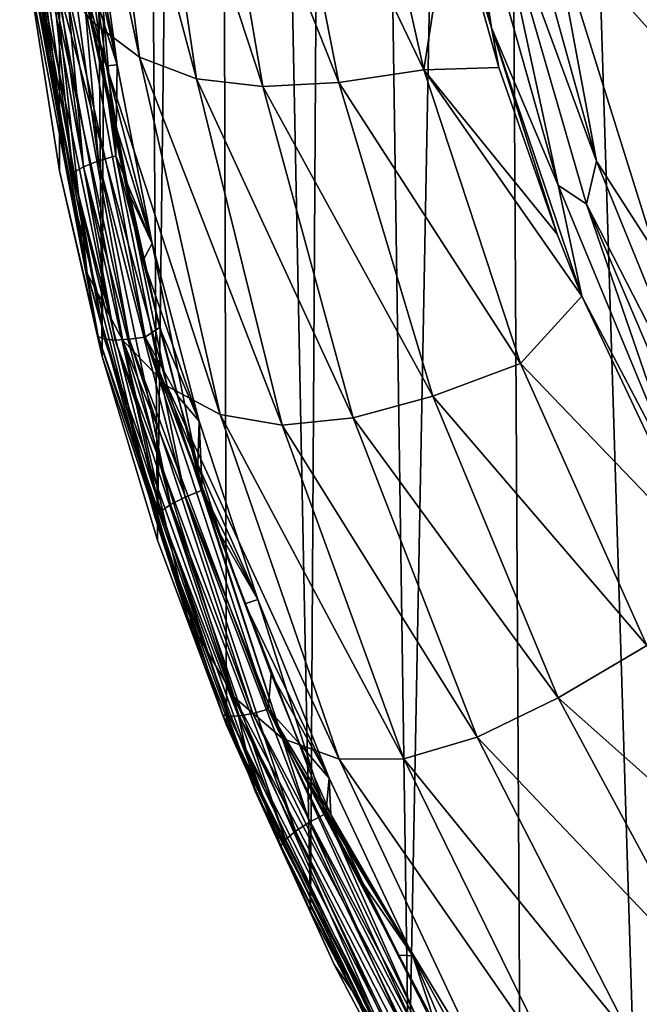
# Model space of a CAD drawing. Header units: metres. Extents: x -25 to 70, y -236 to 25.
# Tile 3 of 256: x -15.19 to -12.41, y -227.61 to -223.2. Entities that reach past the tile are written whole.
import ezdxf

# ---------------------------------------------------------------- set-up
doc = ezdxf.new("R2010")
doc.units = ezdxf.units.M
doc.layers.add('solid_10481002', color=7, linetype='CONTINUOUS')

msp = doc.modelspace()

# ---------------------------------------------------------------- linework, layer by layer
at = {"layer": 'solid_10481002'}
for points in [[(-15.146396, -222.981125, 239.850632), (-15.006776, -223.872879, 240.072968), (-15.02131, -202.789551, 324.255402)], [(-14.816051, -224.70607, 240.280701), (-14.734188, -203.998199, 324.556763), (-15.02131, -202.789551, 324.255402)], [(-15.006776, -223.872879, 240.072968), (-14.816051, -224.70607, 240.280701), (-15.02131, -202.789551, 324.255402)], [(-14.816051, -224.70607, 240.280701), (-14.568274, -225.528992, 240.48587), (-14.734188, -203.998199, 324.556763)], [(-14.568274, -225.528992, 240.48587), (-14.317437, -205.210587, 324.859039), (-14.734188, -203.998199, 324.556763)], [(-14.568274, -225.528992, 240.48587), (-14.257565, -226.358765, 240.692749), (-14.317437, -205.210587, 324.859039)], [(-13.881758, -227.193405, 240.900833), (-13.756955, -206.443329, 325.166382), (-14.317437, -205.210587, 324.859039)], [(-14.257565, -226.358765, 240.692749), (-13.881758, -227.193405, 240.900833), (-14.317437, -205.210587, 324.859039)], [(-13.881758, -227.193405, 240.900833), (-13.441059, -228.025436, 241.108276), (-13.756955, -206.443329, 325.166382)], [(-13.441059, -228.025436, 241.108276), (-13.057509, -207.662598, 325.470337), (-13.756955, -206.443329, 325.166382)], [(-13.441059, -228.025436, 241.108276), (-12.936631, -228.847519, 241.313217), (-13.057509, -207.662598, 325.470337)], [(-12.376858, -229.643524, 241.511673), (-12.234289, -208.832962, 325.762115), (-13.057509, -207.662598, 325.470337)], [(-12.936631, -228.847519, 241.313217), (-12.376858, -229.643524, 241.511673), (-13.057509, -207.662598, 325.470337)], [(-14.8619, -223.204056, 237.17894), (-15.031956, -222.984314, 238.201675), (-15.172304, -221.307938, 237.806763)], [(-15.036938, -221.538101, 236.809204), (-14.8619, -223.204056, 237.17894), (-15.172304, -221.307938, 237.806763)], [(-14.649243, -223.364029, 236.15332), (-14.8619, -223.204056, 237.17894), (-15.036938, -221.538101, 236.809204)], [(-14.855756, -221.72644, 235.811249), (-14.649243, -223.364029, 236.15332), (-15.036938, -221.538101, 236.809204)], [(-14.393595, -223.460907, 235.143707), (-14.649243, -223.364029, 236.15332), (-14.855756, -221.72644, 235.811249)], [(-14.628662, -221.870392, 234.826996), (-14.393595, -223.460907, 235.143707), (-14.855756, -221.72644, 235.811249)], [(-14.094948, -223.494919, 234.167374), (-14.393595, -223.460907, 235.143707), (-14.628662, -221.870392, 234.826996)], [(-14.355838, -221.969864, 233.869415), (-14.094948, -223.494919, 234.167374), (-14.628662, -221.870392, 234.826996)], [(-13.754471, -223.477127, 233.236588), (-14.094948, -223.494919, 234.167374), (-14.355838, -221.969864, 233.869415)], [(-14.038303, -222.032501, 232.947876), (-13.754471, -223.477127, 233.236588), (-14.355838, -221.969864, 233.869415)], [(-14.038303, -222.032501, 232.947876), (-13.677246, -222.067398, 232.071091), (-13.373559, -223.4207, 232.36264)], [(-14.038303, -222.032501, 232.947876), (-13.373559, -223.4207, 232.36264), (-13.754471, -223.477127, 233.236588)], [(-13.356532, -221.998077, 231.365204), (-13.070198, -223.232269, 231.672836), (-13.252527, -222.64003, 231.572647)], [(-13.180418, -222.487122, 231.401627), (-13.070198, -223.232269, 231.672836), (-13.356532, -221.998077, 231.365204)], [(-13.373559, -223.4207, 232.36264), (-13.677246, -222.067398, 232.071091), (-13.252527, -222.64003, 231.572647)], [(-15.045434, -222.287384, 239.322281), (-15.114294, -222.3069, 239.267273), (-14.899791, -223.854416, 239.653122)], [(-14.831944, -223.827805, 239.706345), (-14.966733, -222.272964, 239.353516), (-15.045434, -222.287384, 239.322281)], [(-14.831944, -223.827805, 239.706345), (-15.045434, -222.287384, 239.322281), (-14.899791, -223.854416, 239.653122)], [(-14.966733, -222.272964, 239.353516), (-14.754372, -223.805283, 239.735565), (-14.862372, -222.55426, 239.434937)], [(-14.831944, -223.827805, 239.706345), (-14.754372, -223.805283, 239.735565), (-14.966733, -222.272964, 239.353516)], [(-15.162688, -222.329056, 239.194748), (-15.186045, -222.350952, 239.114822), (-14.970506, -223.905869, 239.502518)], [(-15.114294, -222.3069, 239.267273), (-15.162688, -222.329056, 239.194748), (-14.947485, -223.881561, 239.581848)], [(-14.947485, -223.881561, 239.581848), (-15.162688, -222.329056, 239.194748), (-14.970506, -223.905869, 239.502518)], [(-14.899791, -223.854416, 239.653122), (-15.114294, -222.3069, 239.267273), (-14.947485, -223.881561, 239.581848)], [(-14.970506, -223.905869, 239.502518), (-15.186045, -222.350952, 239.114822), (-15.15418, -222.713654, 239.133835)], [(-13.06896, -222.550522, 231.352356), (-12.988182, -222.421829, 231.280884), (-12.598263, -223.828979, 231.631729)], [(-12.598263, -223.828979, 231.631729), (-12.988182, -222.421829, 231.280884), (-12.799149, -222.753937, 231.351044)], [(-13.180418, -222.487122, 231.401627), (-12.770857, -223.937973, 231.763336), (-13.070198, -223.232269, 231.672836)], [(-13.06896, -222.550522, 231.352356), (-12.770857, -223.937973, 231.763336), (-13.180418, -222.487122, 231.401627)], [(-14.862372, -222.55426, 239.434937), (-14.749387, -223.397141, 239.645096), (-14.891112, -222.621841, 239.451782)], [(-14.754372, -223.805283, 239.735565), (-14.749387, -223.397141, 239.645096), (-14.862372, -222.55426, 239.434937)], [(-13.06896, -222.550522, 231.352356), (-12.598263, -223.828979, 231.631729), (-12.642798, -224.021881, 231.719208)], [(-13.06896, -222.550522, 231.352356), (-12.642798, -224.021881, 231.719208), (-12.770857, -223.937973, 231.763336)], [(-12.156343, -222.555222, 231.301514), (-11.669592, -224.009705, 231.664169), (-12.799149, -222.753937, 231.351044)], [(-14.749387, -223.397141, 239.645096), (-14.865925, -222.869278, 239.513489), (-14.891112, -222.621841, 239.451782)], [(-13.373559, -223.4207, 232.36264), (-13.252527, -222.64003, 231.572647), (-13.03651, -223.409256, 231.744324)], [(-13.070198, -223.232269, 231.672836), (-13.03651, -223.409256, 231.744324), (-13.252527, -222.64003, 231.572647)], [(-15.031956, -222.984314, 238.201675), (-14.883887, -224.333466, 239.531235), (-15.15418, -222.713654, 239.133835)], [(-14.970506, -223.905869, 239.502518), (-15.15418, -222.713654, 239.133835), (-14.883887, -224.333466, 239.531235)], [(-11.669592, -224.009705, 231.664169), (-12.332874, -224.243408, 231.722427), (-12.799149, -222.753937, 231.351044)], [(-12.598263, -223.828979, 231.631729), (-12.799149, -222.753937, 231.351044), (-12.332874, -224.243408, 231.722427)], [(-14.834587, -224.616592, 240.1828), (-15.146396, -222.981125, 239.850632), (-15.153068, -222.862946, 239.745575)], [(-15.153068, -222.862946, 239.745575), (-15.123926, -222.877686, 239.673416), (-14.806138, -224.627548, 240.109711)], [(-14.834587, -224.616592, 240.1828), (-15.153068, -222.862946, 239.745575), (-14.806138, -224.627548, 240.109711)], [(-14.749387, -223.397141, 239.645096), (-14.834586, -223.13002, 239.578491), (-14.865925, -222.869278, 239.513489)], [(-15.123926, -222.877686, 239.673416), (-15.074567, -222.888336, 239.608612), (-14.757951, -224.631775, 240.043304)], [(-14.806138, -224.627548, 240.109711), (-15.123926, -222.877686, 239.673416), (-14.757951, -224.631775, 240.043304)], [(-15.074567, -222.888336, 239.608612), (-15.009412, -222.893478, 239.558838), (-14.694343, -224.628448, 239.991425)], [(-14.757951, -224.631775, 240.043304), (-15.074567, -222.888336, 239.608612), (-14.694343, -224.628448, 239.991425)], [(-15.009412, -222.893478, 239.558838), (-14.936244, -222.892853, 239.52861), (-14.622911, -224.618317, 239.958817)], [(-14.694343, -224.628448, 239.991425), (-15.009412, -222.893478, 239.558838), (-14.622911, -224.618317, 239.958817)], [(-14.559427, -224.575256, 239.938828), (-14.622911, -224.618317, 239.958817), (-14.936244, -222.892853, 239.52861)], [(-14.631833, -224.273163, 239.86351), (-14.559427, -224.575256, 239.938828), (-14.936244, -222.892853, 239.52861)], [(-14.695295, -223.976074, 239.789429), (-14.631833, -224.273163, 239.86351), (-14.936244, -222.892853, 239.52861)], [(-14.750038, -223.685455, 239.71698), (-14.695295, -223.976074, 239.789429), (-14.936244, -222.892853, 239.52861)], [(-14.796288, -223.402649, 239.646469), (-14.750038, -223.685455, 239.71698), (-14.936244, -222.892853, 239.52861)], [(-14.834586, -223.13002, 239.578491), (-14.796288, -223.402649, 239.646469), (-14.936244, -222.892853, 239.52861)], [(-14.834587, -224.616592, 240.1828), (-15.006776, -223.872879, 240.072968), (-15.146396, -222.981125, 239.850632)], [(-15.031956, -222.984314, 238.201675), (-14.723341, -224.633774, 238.590805), (-14.883887, -224.333466, 239.531235)], [(-14.5247, -224.837982, 237.543442), (-14.723341, -224.633774, 238.590805), (-15.031956, -222.984314, 238.201675)], [(-14.8619, -223.204056, 237.17894), (-14.5247, -224.837982, 237.543442), (-15.031956, -222.984314, 238.201675)], [(-14.749387, -223.397141, 239.645096), (-14.796288, -223.402649, 239.646469), (-14.834586, -223.13002, 239.578491)], [(-14.28668, -224.96582, 236.491226), (-14.5247, -224.837982, 237.543442), (-14.8619, -223.204056, 237.17894)], [(-14.649243, -223.364029, 236.15332), (-14.28668, -224.96582, 236.491226), (-14.8619, -223.204056, 237.17894)], [(-13.070198, -223.232269, 231.672836), (-12.775395, -224.156754, 231.91066), (-13.03651, -223.409256, 231.744324)], [(-13.070198, -223.232269, 231.672836), (-12.664356, -224.435486, 231.972687), (-12.775395, -224.156754, 231.91066)], [(-12.770857, -223.937973, 231.763336), (-12.664356, -224.435486, 231.972687), (-13.070198, -223.232269, 231.672836)], [(-14.749387, -223.397141, 239.645096), (-14.590991, -224.198639, 239.844925), (-14.796288, -223.402649, 239.646469)], [(-14.590991, -224.198639, 239.844925), (-14.750038, -223.685455, 239.71698), (-14.796288, -223.402649, 239.646469)], [(-14.754372, -223.805283, 239.735565), (-14.590991, -224.198639, 239.844925), (-14.749387, -223.397141, 239.645096)], [(-14.008645, -225.013397, 235.457214), (-14.28668, -224.96582, 236.491226), (-14.649243, -223.364029, 236.15332)], [(-14.393595, -223.460907, 235.143707), (-14.008645, -225.013397, 235.457214), (-14.649243, -223.364029, 236.15332)], [(-13.754471, -223.477127, 233.236588), (-13.373559, -223.4207, 232.36264), (-12.938849, -224.736526, 232.648773)], [(-13.373559, -223.4207, 232.36264), (-13.03651, -223.409256, 231.744324), (-12.775395, -224.156754, 231.91066)], [(-13.373559, -223.4207, 232.36264), (-12.775395, -224.156754, 231.91066), (-12.664356, -224.435486, 231.972687)], [(-12.938849, -224.736526, 232.648773), (-13.373559, -223.4207, 232.36264), (-12.664356, -224.435486, 231.972687)], [(-13.690429, -224.981262, 234.462448), (-14.008645, -225.013397, 235.457214), (-14.393595, -223.460907, 235.143707)], [(-14.094948, -223.494919, 234.167374), (-13.690429, -224.981262, 234.462448), (-14.393595, -223.460907, 235.143707)], [(-13.754471, -223.477127, 233.236588), (-13.33331, -224.883423, 233.521774), (-14.094948, -223.494919, 234.167374)], [(-13.754471, -223.477127, 233.236588), (-12.938849, -224.736526, 232.648773), (-13.33331, -224.883423, 233.521774)], [(-13.33331, -224.883423, 233.521774), (-13.690429, -224.981262, 234.462448), (-14.094948, -223.494919, 234.167374)], [(-14.590991, -224.198639, 239.844925), (-14.695295, -223.976074, 239.789429), (-14.750038, -223.685455, 239.71698)], [(-14.831944, -223.827805, 239.706345), (-14.899791, -223.854416, 239.653122), (-14.508972, -225.369888, 240.030975)], [(-14.443035, -225.335953, 240.082367), (-14.754372, -223.805283, 239.735565), (-14.831944, -223.827805, 239.706345)], [(-14.443035, -225.335953, 240.082367), (-14.831944, -223.827805, 239.706345), (-14.508972, -225.369888, 240.030975)], [(-14.754372, -223.805283, 239.735565), (-14.367615, -225.305023, 240.109497), (-14.590991, -224.198639, 239.844925)], [(-14.443035, -225.335953, 240.082367), (-14.367615, -225.305023, 240.109497), (-14.754372, -223.805283, 239.735565)], [(-12.642798, -224.021881, 231.719208), (-12.598263, -223.828979, 231.631729), (-12.046414, -225.185104, 231.969864)], [(-12.046414, -225.185104, 231.969864), (-12.598263, -223.828979, 231.631729), (-12.332874, -224.243408, 231.722427)], [(-14.834587, -224.616592, 240.1828), (-14.816051, -224.70607, 240.280701), (-15.006776, -223.872879, 240.072968)], [(-14.947485, -223.881561, 239.581848), (-14.970506, -223.905869, 239.502518), (-14.577717, -225.428986, 239.882278)], [(-14.899791, -223.854416, 239.653122), (-14.947485, -223.881561, 239.581848), (-14.555338, -225.402191, 239.960983)], [(-14.555338, -225.402191, 239.960983), (-14.947485, -223.881561, 239.581848), (-14.577717, -225.428986, 239.882278)], [(-14.508972, -225.369888, 240.030975), (-14.899791, -223.854416, 239.653122), (-14.555338, -225.402191, 239.960983)], [(-14.577717, -225.428986, 239.882278), (-14.970506, -223.905869, 239.502518), (-14.883887, -224.333466, 239.531235)], [(-14.590991, -224.198639, 239.844925), (-14.631833, -224.273163, 239.86351), (-14.695295, -223.976074, 239.789429)], [(-12.770857, -223.937973, 231.763336), (-12.191208, -225.334839, 232.111603), (-12.664356, -224.435486, 231.972687)], [(-12.642798, -224.021881, 231.719208), (-12.191208, -225.334839, 232.111603), (-12.770857, -223.937973, 231.763336)], [(-12.642798, -224.021881, 231.719208), (-12.046414, -225.185104, 231.969864), (-12.04011, -225.435333, 232.07164)], [(-12.642798, -224.021881, 231.719208), (-12.04011, -225.435333, 232.07164), (-12.191208, -225.334839, 232.111603)], [(-14.590991, -224.198639, 239.844925), (-14.381538, -224.995178, 240.043533), (-14.631833, -224.273163, 239.86351)], [(-14.367615, -225.305023, 240.109497), (-14.381538, -224.995178, 240.043533), (-14.590991, -224.198639, 239.844925)], [(-14.381538, -224.995178, 240.043533), (-14.559427, -224.575256, 239.938828), (-14.631833, -224.273163, 239.86351)], [(-14.723341, -224.633774, 238.590805), (-14.431922, -225.879089, 239.913727), (-14.883887, -224.333466, 239.531235)], [(-14.577717, -225.428986, 239.882278), (-14.883887, -224.333466, 239.531235), (-14.431922, -225.879089, 239.913727)], [(-12.938849, -224.736526, 232.648773), (-12.664356, -224.435486, 231.972687), (-12.116221, -225.595184, 232.231293)], [(-12.191208, -225.334839, 232.111603), (-12.116221, -225.595184, 232.231293), (-12.664356, -224.435486, 231.972687)], [(-14.559427, -224.575256, 239.938828), (-14.47774, -224.881226, 240.015121), (-14.622911, -224.618317, 239.958817)], [(-14.381538, -224.995178, 240.043533), (-14.47774, -224.881226, 240.015121), (-14.559427, -224.575256, 239.938828)], [(-14.274253, -226.311798, 240.605469), (-14.816051, -224.70607, 240.280701), (-14.834587, -224.616592, 240.1828)], [(-14.834587, -224.616592, 240.1828), (-14.806138, -224.627548, 240.109711), (-14.246982, -226.319168, 240.531479)], [(-14.274253, -226.311798, 240.605469), (-14.834587, -224.616592, 240.1828), (-14.246982, -226.319168, 240.531479)], [(-14.806138, -224.627548, 240.109711), (-14.757951, -224.631775, 240.043304), (-14.200792, -226.317337, 240.463547)], [(-14.246982, -226.319168, 240.531479), (-14.806138, -224.627548, 240.109711), (-14.200792, -226.317337, 240.463547)], [(-14.757951, -224.631775, 240.043304), (-14.694343, -224.628448, 239.991425), (-14.13982, -226.306, 240.409683)], [(-14.200792, -226.317337, 240.463547), (-14.757951, -224.631775, 240.043304), (-14.13982, -226.306, 240.409683)], [(-14.723341, -224.633774, 238.590805), (-14.223846, -226.233215, 238.96846), (-14.431922, -225.879089, 239.913727)], [(-14.006379, -226.418335, 237.897385), (-14.223846, -226.233215, 238.96846), (-14.723341, -224.633774, 238.590805)], [(-14.5247, -224.837982, 237.543442), (-14.006379, -226.418335, 237.897385), (-14.723341, -224.633774, 238.590805)], [(-14.694343, -224.628448, 239.991425), (-14.622911, -224.618317, 239.958817), (-14.071349, -226.28688, 240.374832)], [(-14.13982, -226.306, 240.409683), (-14.694343, -224.628448, 239.991425), (-14.071349, -226.28688, 240.374832)], [(-14.057402, -226.128616, 240.326126), (-14.071349, -226.28688, 240.374832), (-14.622911, -224.618317, 239.958817)], [(-14.176562, -225.814545, 240.247818), (-14.057402, -226.128616, 240.326126), (-14.622911, -224.618317, 239.958817)], [(-14.286314, -225.501678, 240.169815), (-14.176562, -225.814545, 240.247818), (-14.622911, -224.618317, 239.958817)], [(-14.386719, -225.190277, 240.092178), (-14.286314, -225.501678, 240.169815), (-14.622911, -224.618317, 239.958817)], [(-14.47774, -224.881226, 240.015121), (-14.386719, -225.190277, 240.092178), (-14.622911, -224.618317, 239.958817)], [(-14.274253, -226.311798, 240.605469), (-14.568274, -225.528992, 240.48587), (-14.816051, -224.70607, 240.280701)], [(-13.33331, -224.883423, 233.521774), (-12.938849, -224.736526, 232.648773), (-12.372443, -226.001251, 232.926117)], [(-12.372443, -226.001251, 232.926117), (-12.938849, -224.736526, 232.648773), (-12.116221, -225.595184, 232.231293)], [(-13.752767, -226.511871, 236.820023), (-14.006379, -226.418335, 237.897385), (-14.5247, -224.837982, 237.543442)], [(-14.28668, -224.96582, 236.491226), (-13.752767, -226.511871, 236.820023), (-14.5247, -224.837982, 237.543442)], [(-14.381538, -224.995178, 240.043533), (-14.386719, -225.190277, 240.092178), (-14.47774, -224.881226, 240.015121)], [(-13.33331, -224.883423, 233.521774), (-12.770492, -226.236191, 233.799667), (-13.690429, -224.981262, 234.462448)], [(-13.33331, -224.883423, 233.521774), (-12.372443, -226.001251, 232.926117), (-12.770492, -226.236191, 233.799667)], [(-13.462172, -226.509537, 235.76297), (-13.752767, -226.511871, 236.820023), (-14.28668, -224.96582, 236.491226)], [(-14.008645, -225.013397, 235.457214), (-13.462172, -226.509537, 235.76297), (-14.28668, -224.96582, 236.491226)], [(-13.690429, -224.981262, 234.462448), (-13.134294, -226.412125, 234.750504), (-14.008645, -225.013397, 235.457214)], [(-12.770492, -226.236191, 233.799667), (-13.134294, -226.412125, 234.750504), (-13.690429, -224.981262, 234.462448)], [(-14.381538, -224.995178, 240.043533), (-14.117646, -225.794601, 240.242844), (-14.386719, -225.190277, 240.092178)], [(-14.367615, -225.305023, 240.109497), (-14.117646, -225.794601, 240.242844), (-14.381538, -224.995178, 240.043533)], [(-13.134294, -226.412125, 234.750504), (-13.462172, -226.509537, 235.76297), (-14.008645, -225.013397, 235.457214)], [(-14.117646, -225.794601, 240.242844), (-14.286314, -225.501678, 240.169815), (-14.386719, -225.190277, 240.092178)], [(-14.443035, -225.335953, 240.082367), (-14.508972, -225.369888, 240.030975), (-13.949105, -226.833969, 240.396027)], [(-13.885748, -226.793335, 240.445724), (-14.367615, -225.305023, 240.109497), (-14.443035, -225.335953, 240.082367)], [(-13.885748, -226.793335, 240.445724), (-14.443035, -225.335953, 240.082367), (-13.949105, -226.833969, 240.396027)], [(-14.367615, -225.305023, 240.109497), (-13.81325, -226.75473, 240.470963), (-14.117646, -225.794601, 240.242844)], [(-13.885748, -226.793335, 240.445724), (-13.81325, -226.75473, 240.470963), (-14.367615, -225.305023, 240.109497)], [(-14.508972, -225.369888, 240.030975), (-14.555338, -225.402191, 239.960983), (-13.99367, -226.870987, 240.327225)], [(-13.949105, -226.833969, 240.396027), (-14.508972, -225.369888, 240.030975), (-13.99367, -226.870987, 240.327225)], [(-14.555338, -225.402191, 239.960983), (-14.577717, -225.428986, 239.882278), (-14.01518, -226.90007, 240.249084)], [(-14.577717, -225.428986, 239.882278), (-14.431922, -225.879089, 239.913727), (-14.128753, -226.657578, 240.107346)], [(-14.01518, -226.90007, 240.249084), (-14.577717, -225.428986, 239.882278), (-14.128753, -226.657578, 240.107346)], [(-13.99367, -226.870987, 240.327225), (-14.555338, -225.402191, 239.960983), (-14.01518, -226.90007, 240.249084)], [(-14.117646, -225.794601, 240.242844), (-14.176562, -225.814545, 240.247818), (-14.286314, -225.501678, 240.169815)], [(-14.274253, -226.311798, 240.605469), (-14.257565, -226.358765, 240.692749), (-14.568274, -225.528992, 240.48587)], [(-14.117646, -225.794601, 240.242844), (-13.797749, -226.596069, 240.442673), (-14.176562, -225.814545, 240.247818)], [(-13.797749, -226.596069, 240.442673), (-14.057402, -226.128616, 240.326126), (-14.176562, -225.814545, 240.247818)], [(-13.81325, -226.75473, 240.470963), (-13.797749, -226.596069, 240.442673), (-14.117646, -225.794601, 240.242844)], [(-14.223846, -226.233215, 238.96846), (-14.128753, -226.657578, 240.107346), (-14.431922, -225.879089, 239.913727)], [(-12.770492, -226.236191, 233.799667), (-12.372443, -226.001251, 232.926117), (-11.681774, -227.203156, 233.191742)], [(-14.057402, -226.128616, 240.326126), (-13.928782, -226.443619, 240.404663), (-14.071349, -226.28688, 240.374832)], [(-13.797749, -226.596069, 240.442673), (-13.928782, -226.443619, 240.404663), (-14.057402, -226.128616, 240.326126)], [(-14.223846, -226.233215, 238.96846), (-13.546875, -227.765045, 239.330276), (-14.128753, -226.657578, 240.107346)], [(-13.319345, -227.928513, 238.236664), (-13.546875, -227.765045, 239.330276), (-14.223846, -226.233215, 238.96846)], [(-14.006379, -226.418335, 237.897385), (-13.319345, -227.928513, 238.236664), (-14.223846, -226.233215, 238.96846)], [(-12.770492, -226.236191, 233.799667), (-12.074444, -227.522705, 234.067123), (-13.134294, -226.412125, 234.750504)], [(-12.770492, -226.236191, 233.799667), (-11.681774, -227.203156, 233.191742), (-12.074444, -227.522705, 234.067123)], [(-13.498465, -227.923233, 241.007233), (-14.257565, -226.358765, 240.692749), (-14.274253, -226.311798, 240.605469)], [(-14.274253, -226.311798, 240.605469), (-14.246982, -226.319168, 240.531479), (-13.4727, -227.927475, 240.932465)], [(-13.498465, -227.923233, 241.007233), (-14.274253, -226.311798, 240.605469), (-13.4727, -227.927475, 240.932465)], [(-14.246982, -226.319168, 240.531479), (-14.200792, -226.317337, 240.463547), (-13.429061, -227.920334, 240.86322)], [(-14.200792, -226.317337, 240.463547), (-14.13982, -226.306, 240.409683), (-13.371456, -227.901993, 240.807602)], [(-13.429061, -227.920334, 240.86322), (-14.200792, -226.317337, 240.463547), (-13.371456, -227.901993, 240.807602)], [(-14.13982, -226.306, 240.409683), (-14.071349, -226.28688, 240.374832), (-13.306767, -227.875, 240.770798)], [(-13.371456, -227.901993, 240.807602), (-14.13982, -226.306, 240.409683), (-13.306767, -227.875, 240.770798)], [(-13.318683, -227.705994, 240.719406), (-13.306767, -227.875, 240.770798), (-14.071349, -226.28688, 240.374832)], [(-13.485575, -227.390747, 240.640808), (-13.318683, -227.705994, 240.719406), (-14.071349, -226.28688, 240.374832)], [(-13.64289, -227.075012, 240.562088), (-13.485575, -227.390747, 240.640808), (-14.071349, -226.28688, 240.374832)], [(-13.790621, -226.759201, 240.483353), (-13.64289, -227.075012, 240.562088), (-14.071349, -226.28688, 240.374832)], [(-13.928782, -226.443619, 240.404663), (-13.790621, -226.759201, 240.483353), (-14.071349, -226.28688, 240.374832)], [(-13.498465, -227.923233, 241.007233), (-13.881758, -227.193405, 240.900833), (-14.257565, -226.358765, 240.692749)], [(-13.4727, -227.927475, 240.932465), (-14.246982, -226.319168, 240.531479), (-13.429061, -227.920334, 240.86322)], [(-13.058914, -227.986557, 237.135834), (-13.319345, -227.928513, 238.236664), (-14.006379, -226.418335, 237.897385)], [(-13.752767, -226.511871, 236.820023), (-13.058914, -227.986557, 237.135834), (-14.006379, -226.418335, 237.897385)], [(-13.797749, -226.596069, 240.442673), (-13.790621, -226.759201, 240.483353), (-13.928782, -226.443619, 240.404663)], [(-13.134294, -226.412125, 234.750504), (-12.435966, -227.773819, 235.028122), (-13.462172, -226.509537, 235.76297)], [(-12.074444, -227.522705, 234.067123), (-12.435966, -227.773819, 235.028122), (-13.134294, -226.412125, 234.750504)], [(-13.462172, -226.509537, 235.76297), (-12.76459, -227.934631, 236.057343), (-13.752767, -226.511871, 236.820023)], [(-12.76459, -227.934631, 236.057343), (-13.058914, -227.986557, 237.135834), (-13.752767, -226.511871, 236.820023)], [(-12.435966, -227.773819, 235.028122), (-12.76459, -227.934631, 236.057343), (-13.462172, -226.509537, 235.76297)], [(-13.81325, -226.75473, 240.470963), (-13.422558, -227.393433, 240.641479), (-13.797749, -226.596069, 240.442673)], [(-13.797749, -226.596069, 240.442673), (-13.422558, -227.393433, 240.641479), (-13.790621, -226.759201, 240.483353)], [(-13.546875, -227.765045, 239.330276), (-13.774887, -227.4319, 240.300446), (-14.128753, -226.657578, 240.107346)], [(-14.01518, -226.90007, 240.249084), (-14.128753, -226.657578, 240.107346), (-13.774887, -227.4319, 240.300446)], [(-13.1753, -228.186478, 240.793091), (-13.81325, -226.75473, 240.470963), (-13.885748, -226.793335, 240.445724)], [(-13.81325, -226.75473, 240.470963), (-13.106379, -228.140839, 240.816574), (-13.422558, -227.393433, 240.641479)], [(-13.1753, -228.186478, 240.793091), (-13.106379, -228.140839, 240.816574), (-13.81325, -226.75473, 240.470963)], [(-13.422558, -227.393433, 240.641479), (-13.64289, -227.075012, 240.562088), (-13.790621, -226.759201, 240.483353)], [(-13.885748, -226.793335, 240.445724), (-13.949105, -226.833969, 240.396027), (-13.235506, -228.233246, 240.744934)], [(-13.1753, -228.186478, 240.793091), (-13.885748, -226.793335, 240.445724), (-13.235506, -228.233246, 240.744934)], [(-13.949105, -226.833969, 240.396027), (-13.99367, -226.870987, 240.327225), (-13.277866, -228.274597, 240.6772)], [(-13.235506, -228.233246, 240.744934), (-13.949105, -226.833969, 240.396027), (-13.277866, -228.274597, 240.6772)], [(-13.99367, -226.870987, 240.327225), (-14.01518, -226.90007, 240.249084), (-13.298312, -228.305756, 240.599579)], [(-13.277866, -228.274597, 240.6772), (-13.99367, -226.870987, 240.327225), (-13.298312, -228.305756, 240.599579)], [(-14.01518, -226.90007, 240.249084), (-13.774887, -227.4319, 240.300446), (-13.373857, -228.192459, 240.49057)], [(-13.298312, -228.305756, 240.599579), (-14.01518, -226.90007, 240.249084), (-13.373857, -228.192459, 240.49057)], [(-13.422558, -227.393433, 240.641479), (-13.485575, -227.390747, 240.640808), (-13.64289, -227.075012, 240.562088)], [(-13.498465, -227.923233, 241.007233), (-13.441059, -228.025436, 241.108276), (-13.881758, -227.193405, 240.900833)], [(-13.422558, -227.393433, 240.641479), (-13.318683, -227.705994, 240.719406), (-13.485575, -227.390747, 240.640808)], [(-13.422558, -227.393433, 240.641479), (-12.997214, -228.173157, 240.835892), (-13.318683, -227.705994, 240.719406)], [(-13.106379, -228.140839, 240.816574), (-12.997214, -228.173157, 240.835892), (-13.422558, -227.393433, 240.641479)], [(-13.546875, -227.765045, 239.330276), (-13.373857, -228.192459, 240.49057), (-13.774887, -227.4319, 240.300446)], [(-12.074444, -227.522705, 234.067123), (-11.254955, -228.730881, 234.321106), (-12.435966, -227.773819, 235.028122)]]:
    msp.add_3dface(points, dxfattribs=at)

doc.saveas('drawing.dxf')
